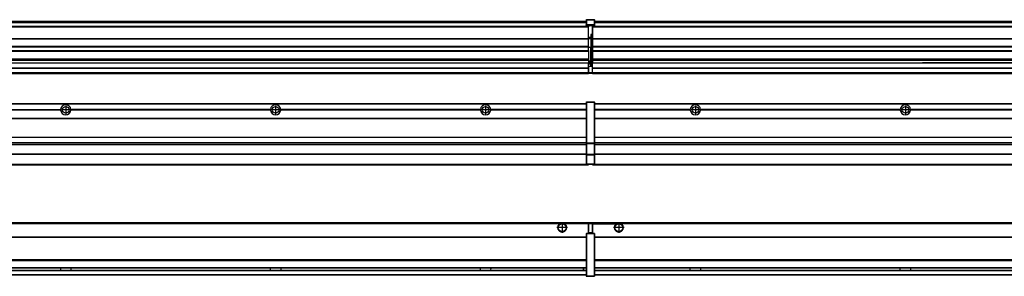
# Model space of a CAD drawing. Header units: inches. Extents: x -381 to 14628, y -418 to 176.
# Tile 23 of 36: x 4309 to 5247, y -154 to 90. Entities that reach past the tile are written whole.
import ezdxf

# ---------------------------------------------------------------- set-up
doc = ezdxf.new("R2010")
doc.units = ezdxf.units.IN
doc.linetypes.add('DOT_CENTER', pattern=[14, 12, -1, 0, -1])
doc.layers.add('1', color=7, linetype='Continuous')

# ---------------------------------------------------------------- blocks, each defined once
blk = doc.blocks.new('Modulos_intermedio__FL-14__2__19', base_point=(3455.18, -48.03))
at = {"color": 7, "linetype": 'Continuous'}
for p, q in [((3456.88, 10.47), (4849.18, 10.47)), ((3456.88, 10.22), (4849.18, 10.22)), ((4822.43, 10.47), (4822.48, 10.52)), ((4822.48, 10.52), (4829.88, 10.52)), ((4829.93, 10.47), (4829.88, 10.52)), ((4849.18, 11.72), (4849.19, 11.79)), ((4849.18, 11.72), (4849.18, 11.47)), ((4849.18, 11.47), (4849.18, -27.21)), ((4849.18, 11.47), (4849.43, 11.47)), ((4849.19, 11.79), (4849.2, 11.82)), ((4849.2, 11.82), (4849.22, 11.86)), ((4849.22, 11.86), (4849.25, 11.9)), ((4849.25, 11.9), (4849.29, 11.93)), ((4849.29, 11.93), (4849.34, 11.96)), ((4849.34, 11.96), (4849.36, 11.96)), ((4849.36, 11.96), (4849.43, 11.97)), ((4849.43, 11.97), (4849.43, 11.47)), ((4849.43, 11.97), (4856.63, 11.97)), ((4856.63, 11.47), (4849.43, 11.47)), ((4849.43, 11.47), (4849.43, -27.21)), ((4856.63, 11.97), (4856.63, 11.47)), ((4856.7, 11.96), (4856.63, 11.97)), ((4856.88, 11.47), (4856.63, 11.47)), ((4856.63, 11.47), (4856.63, -27.21)), ((4856.72, 11.96), (4856.7, 11.96)), ((4856.76, 11.93), (4856.72, 11.96)), ((4856.8, 11.9), (4856.76, 11.93)), ((4856.84, 11.86), (4856.8, 11.9)), ((4856.86, 11.82), (4856.84, 11.86)), ((4856.87, 11.79), (4856.86, 11.82)), ((4856.88, 11.72), (4856.87, 11.79)), ((4856.88, 11.72), (4856.88, 11.47)), ((4856.88, 11.47), (4856.88, -27.21)), ((4158.07, 4.77), (4348.29, 4.77)), ((4348.29, 4.17), (4158.07, 4.17)), ((4348.28, 4.47), (4158.08, 4.47)), ((4348.28, 4.47), (4348.29, 4.77)), ((4348.29, 4.17), (4348.28, 4.47)), ((4358.08, 4.47), (4358.07, 4.77)), ((4548.29, 4.77), (4358.07, 4.77)), ((4358.07, 4.17), (4358.08, 4.47)), ((4548.29, 4.17), (4358.07, 4.17)), ((4548.28, 4.47), (4358.08, 4.47)), ((4548.29, 4.77), (4548.28, 4.47)), ((4548.28, 4.47), (4548.29, 4.17)), ((4558.08, 4.47), (4558.07, 4.77)), ((4748.29, 4.77), (4558.07, 4.77)), ((4558.07, 4.17), (4558.08, 4.47)), ((4748.29, 4.17), (4558.07, 4.17)), ((4748.28, 4.47), (4558.08, 4.47)), ((4748.29, 4.77), (4748.28, 4.47)), ((4748.28, 4.47), (4748.29, 4.17)), ((4755.9, 6.05), (4755.91, 6.04)), ((4755.91, 2.91), (4755.9, 2.9)), ((4849.18, 4.77), (4758.07, 4.77)), ((4758.08, 4.47), (4758.07, 4.77)), ((4758.07, 4.17), (4758.08, 4.47)), ((4849.18, 4.17), (4758.07, 4.17)), ((4849.18, 4.47), (4758.08, 4.47)), ((3456.88, -3.53), (4849.18, -3.53)), ((3456.88, -3.78), (4849.18, -3.78)), ((4849.18, -4.03), (3456.88, -4.03)), ((3456.88, -21.53), (4849.18, -21.53)), ((3456.88, -21.78), (4849.18, -21.78)), ((3456.88, -26.73), (4849.18, -26.73)), ((3456.88, -26.82), (4849.18, -26.82)), ((4849.18, -27.21), (4849.43, -27.21)), ((4849.18, -27.21), (4849.18, -27.52)), ((4849.18, -27.52), (4849.19, -27.54)), ((4849.18, -27.52), (4849.18, -38.19)), ((4849.19, -27.54), (4849.22, -27.57)), ((4849.22, -27.57), (4849.25, -27.59)), ((4849.25, -27.59), (4849.29, -27.6)), ((4849.29, -27.6), (4849.34, -27.61)), ((4849.34, -27.61), (4849.36, -27.61)), ((4849.36, -27.61), (4849.43, -27.62)), ((4849.43, -27.21), (4856.63, -27.21)), ((4849.43, -27.21), (4849.43, -27.62)), ((4849.43, -27.62), (4856.63, -27.62)), ((4849.43, -27.62), (4849.43, -38.3)), ((4856.63, -27.21), (4856.63, -27.62)), ((4856.88, -27.21), (4856.63, -27.21)), ((4856.7, -27.61), (4856.63, -27.62)), ((4856.63, -27.62), (4856.63, -38.3)), ((4856.72, -27.61), (4856.7, -27.61)), ((4856.76, -27.6), (4856.72, -27.61)), ((4856.8, -27.59), (4856.76, -27.6)), ((4856.84, -27.57), (4856.8, -27.59)), ((4856.87, -27.54), (4856.84, -27.57)), ((4856.88, -27.52), (4856.87, -27.54)), ((4856.88, -27.21), (4856.88, -27.52)), ((4856.88, -27.52), (4856.88, -38.19)), ((3456.88, -28.37), (4849.18, -28.37)), ((3456.88, -28.53), (4849.18, -28.53)), ((3456.88, -28.65), (4849.18, -28.65)), ((4849.18, -38.02), (3456.88, -38.02)), ((4849.18, -38.11), (3456.88, -38.11)), ((4849.18, -38.19), (4849.19, -38.22)), ((4849.18, -38.19), (4849.18, -38.71)), ((4849.18, -38.71), (4849.18, -47.03)), ((4849.18, -38.71), (4849.43, -38.71)), ((4849.19, -38.22), (4849.22, -38.25)), ((4849.22, -38.25), (4849.25, -38.27)), ((4849.25, -38.27), (4849.29, -38.28)), ((4849.29, -38.28), (4849.34, -38.29)), ((4849.34, -38.29), (4849.36, -38.29)), ((4849.36, -38.29), (4849.43, -38.3)), ((4856.63, -38.3), (4849.43, -38.3)), ((4849.43, -38.3), (4849.43, -38.71)), ((4849.43, -38.71), (4849.43, -47.03)), ((4856.63, -38.71), (4849.43, -38.71)), ((4856.7, -38.29), (4856.63, -38.3)), ((4856.63, -38.3), (4856.63, -38.71)), ((4856.88, -38.71), (4856.63, -38.71)), ((4856.63, -38.71), (4856.63, -47.03)), ((4856.72, -38.29), (4856.7, -38.29)), ((4856.76, -38.28), (4856.72, -38.29)), ((4856.8, -38.27), (4856.76, -38.28)), ((4856.84, -38.25), (4856.8, -38.27)), ((4856.87, -38.22), (4856.84, -38.25)), ((4856.88, -38.19), (4856.87, -38.22)), ((4856.88, -38.19), (4856.88, -38.71)), ((4856.88, -38.71), (4856.88, -47.03)), ((3455.18, -48.03), (4851.18, -48.03)), ((3456.63, -47.53), (4849.43, -47.53)), ((4849.18, -47.03), (4849.18, -47.28)), ((4849.18, -47.03), (4849.43, -47.03)), ((4849.18, -47.28), (4849.19, -47.34)), ((4849.19, -47.34), (4849.2, -47.37)), ((4849.2, -47.37), (4849.22, -47.41)), ((4849.22, -47.41), (4849.25, -47.45)), ((4849.25, -47.45), (4849.29, -47.49)), ((4849.29, -47.49), (4849.34, -47.51)), ((4849.34, -47.51), (4849.36, -47.52)), ((4849.36, -47.52), (4849.43, -47.53)), ((4849.43, -47.03), (4849.43, -47.53)), ((4849.43, -47.03), (4856.63, -47.03)), ((4849.43, -47.53), (4856.63, -47.53)), ((4851.18, -47.53), (4851.18, -48.03)), ((4856.88, -47.03), (4856.63, -47.03)), ((4856.63, -47.03), (4856.63, -47.53)), ((4856.7, -47.52), (4856.63, -47.53)), ((4856.72, -47.51), (4856.7, -47.52)), ((4856.76, -47.49), (4856.72, -47.51)), ((4856.8, -47.45), (4856.76, -47.49)), ((4856.84, -47.41), (4856.8, -47.45)), ((4856.86, -47.37), (4856.84, -47.41)), ((4856.87, -47.34), (4856.86, -47.37)), ((4856.88, -47.28), (4856.87, -47.34)), ((4856.88, -47.03), (4856.88, -47.28))]:
    blk.add_line(p, q, dxfattribs=at)
for centre in [(4353.18, 4.47), (4553.18, 4.47), (4753.18, 4.47)]:
    blk.add_circle(centre, 3.15, dxfattribs=at)
for centre, start, end in [((4353.18, 4.47), 3.5101, 176.4899), ((4353.18, 4.47), 183.51008, 356.48992), ((4553.18, 4.47), 3.5101, 176.4899), ((4553.18, 4.47), 183.51008, 356.48992), ((4753.18, 4.47), 3.5101, 176.4899), ((4753.18, 4.47), 183.51008, 356.48992)]:
    blk.add_arc(centre, 4.9, start, end, dxfattribs=at)
at = {"layer": '1', "color": 2, "linetype": 'DOT_CENTER'}
for p, q in [((4357.33, 4.47), (4349.03, 4.47)), ((4353.18, 8.62), (4353.18, 0.32)), ((4557.33, 4.47), (4549.03, 4.47)), ((4553.18, 8.62), (4553.18, 0.32)), ((4757.33, 4.47), (4749.03, 4.47)), ((4753.18, 8.62), (4753.18, 0.32))]:
    blk.add_line(p, q, dxfattribs=at)
blk = doc.blocks.new('Modulos_intermedio__FL-14__3__20', base_point=(4855.18, -48.03))
at = {"color": 7, "linetype": 'Continuous'}
for p, q in [((4856.88, 10.47), (6249.18, 10.47)), ((4856.88, 10.22), (6249.18, 10.22)), ((4876.43, 10.47), (4876.48, 10.52)), ((4876.48, 10.52), (4883.88, 10.52)), ((4883.93, 10.47), (4883.88, 10.52)), ((4948.29, 4.77), (4856.88, 4.77)), ((4948.28, 4.47), (4856.88, 4.47)), ((4948.29, 4.17), (4856.88, 4.17)), ((4948.28, 4.47), (4948.29, 4.77)), ((4948.29, 4.17), (4948.28, 4.47)), ((4950.45, 6.05), (4950.45, 6.04)), ((4950.45, 2.91), (4950.45, 2.9)), ((5148.29, 4.77), (4958.07, 4.77)), ((4958.07, 4.77), (4958.08, 4.47)), ((4958.08, 4.47), (4958.07, 4.17)), ((5148.29, 4.17), (4958.07, 4.17)), ((5148.28, 4.47), (4958.08, 4.47)), ((5148.28, 4.47), (5148.29, 4.77)), ((5148.29, 4.17), (5148.28, 4.47)), ((5348.29, 4.77), (5158.07, 4.77)), ((5158.07, 4.77), (5158.08, 4.47)), ((5158.08, 4.47), (5158.07, 4.17)), ((5348.29, 4.17), (5158.07, 4.17)), ((5348.28, 4.47), (5158.08, 4.47)), ((4856.88, -3.53), (6249.18, -3.53)), ((4856.88, -3.78), (6249.18, -3.78)), ((6249.18, -4.03), (4856.88, -4.03)), ((4856.88, -21.53), (6249.18, -21.53)), ((4856.88, -21.78), (6249.18, -21.78)), ((4856.88, -26.73), (6249.18, -26.73)), ((4856.88, -26.82), (6249.18, -26.82)), ((4856.88, -28.37), (6249.18, -28.37)), ((4856.88, -28.53), (6249.18, -28.53)), ((4856.88, -28.65), (6249.18, -28.65)), ((6249.18, -38.02), (4856.88, -38.02)), ((6249.18, -38.11), (4856.88, -38.11)), ((4855.18, -47.53), (4855.18, -48.03)), ((4855.18, -48.03), (6251.18, -48.03)), ((4856.63, -47.53), (6249.43, -47.53))]:
    blk.add_line(p, q, dxfattribs=at)
for centre in [(4953.18, 4.47), (5153.18, 4.47)]:
    blk.add_circle(centre, 3.15, dxfattribs=at)
for centre, start, end in [((4953.18, 4.47), 3.5101, 176.4899), ((4953.18, 4.47), 183.51008, 356.48992), ((5153.18, 4.47), 3.5101, 176.4899), ((5153.18, 4.47), 183.51008, 356.48992)]:
    blk.add_arc(centre, 4.9, start, end, dxfattribs=at)
at = {"layer": '1', "color": 2, "linetype": 'DOT_CENTER'}
for p, q in [((4957.33, 4.47), (4949.03, 4.47)), ((4953.18, 8.62), (4953.18, 0.32)), ((5157.33, 4.47), (5149.03, 4.47)), ((5153.18, 8.62), (5153.18, 0.32))]:
    blk.add_line(p, q, dxfattribs=at)
blk = doc.blocks.new('F-136__28', base_point=(621.12, -75.97))
for name, p in [('Modulos_intermedio__FL-14__2__19', (3455.18, -48.03)), ('Modulos_intermedio__FL-14__3__20', (4855.18, -48.03))]:
    blk.add_blockref(name, p)
blk = doc.blocks.new('Alzado2', base_point=(2889, -32))
blk.add_blockref('F-136__28', (621.12, -75.97))
blk = doc.blocks.new('Modulos_intermedio__FL-14__2__37', base_point=(3455.18, 38.97))
at = {"color": 7, "linetype": 'Continuous'}
for p, q in [((3456.88, 88.97), (4849.18, 88.97)), ((3456.88, 88.96), (4849.18, 88.96)), ((3456.88, 88.35), (4849.18, 88.35)), ((3456.88, 88.03), (4849.18, 88.03)), ((3456.88, 87.7), (4849.18, 87.7)), ((4849.18, 90.22), (4849.19, 90.29)), ((4849.18, 90.22), (4849.2, 90.24)), ((4849.18, 90.16), (4849.18, 90.22)), ((4849.18, 90.22), (4849.18, 90.16)), ((4849.18, 90.16), (4849.18, 85.33)), ((4849.18, 85.33), (4849.19, 85.4)), ((4849.18, 85.33), (4849.18, 85.22)), ((4849.18, 85.22), (4849.19, 85.29)), ((4849.18, 85.22), (4849.18, 84.97)), ((4849.18, 84.97), (4849.43, 84.97)), ((4849.18, 84.97), (4849.18, 84.72)), ((4849.19, 84.66), (4849.18, 84.72)), ((4849.19, 90.29), (4849.2, 90.32)), ((4849.19, 85.4), (4849.2, 85.42)), ((4849.19, 85.29), (4849.2, 85.32)), ((4849.2, 84.63), (4849.19, 84.66)), ((4849.2, 90.32), (4849.22, 90.36)), ((4849.2, 90.24), (4849.22, 90.28)), ((4849.2, 85.42), (4849.22, 85.46)), ((4849.2, 85.32), (4849.22, 85.36)), ((4849.22, 84.59), (4849.2, 84.63)), ((4849.22, 90.36), (4849.25, 90.4)), ((4849.22, 90.28), (4849.25, 90.32)), ((4849.22, 85.46), (4849.25, 85.5)), ((4849.22, 85.36), (4849.25, 85.4)), ((4849.22, 85.36), (4849.25, 85.4)), ((4849.25, 84.55), (4849.22, 84.59)), ((4849.25, 90.4), (4849.29, 90.43)), ((4849.25, 90.32), (4849.29, 90.35)), ((4849.25, 85.5), (4849.29, 85.53)), ((4849.25, 85.4), (4849.29, 85.43)), ((4849.29, 84.51), (4849.25, 84.55)), ((4849.29, 90.43), (4849.34, 90.46)), ((4849.29, 90.35), (4849.34, 90.37)), ((4849.29, 85.53), (4849.34, 85.55)), ((4849.29, 85.43), (4849.34, 85.46)), ((4849.29, 85.43), (4849.34, 85.46)), ((4849.34, 84.49), (4849.29, 84.51)), ((4849.34, 90.46), (4849.36, 90.46)), ((4849.34, 90.37), (4849.36, 90.38)), ((4849.34, 85.55), (4849.36, 85.55)), ((4849.34, 85.46), (4849.36, 85.46)), ((4849.36, 84.48), (4849.34, 84.49)), ((4849.36, 90.46), (4849.43, 90.47)), ((4849.36, 90.38), (4849.43, 90.39)), ((4849.36, 85.55), (4849.43, 85.56)), ((4849.36, 85.46), (4849.43, 85.47)), ((4849.43, 84.47), (4849.36, 84.48)), ((4849.43, 90.47), (4856.63, 90.47)), ((4849.43, 90.47), (4849.43, 90.39)), ((4849.43, 90.39), (4856.63, 90.39)), ((4849.43, 90.39), (4849.43, 85.56)), ((4856.63, 85.56), (4849.43, 85.56)), ((4849.43, 85.56), (4849.43, 85.47)), ((4849.43, 85.47), (4849.43, 84.97)), ((4849.43, 85.47), (4856.63, 85.47)), ((4849.43, 84.97), (4851.18, 84.97)), ((4849.43, 84.97), (4849.43, 84.47)), ((4849.43, 84.47), (4851.18, 84.47)), ((4851.18, 84.97), (4854.88, 84.97)), ((4851.18, 84.97), (4851.18, 83.97)), ((4854.88, 84.97), (4856.63, 84.97)), ((4854.88, 84.97), (4854.88, 77.44)), ((4854.88, 84.47), (4856.63, 84.47)), ((4856.63, 90.47), (4856.63, 90.39)), ((4856.7, 90.46), (4856.63, 90.47)), ((4856.63, 90.39), (4856.63, 85.56)), ((4856.7, 90.38), (4856.63, 90.39)), ((4856.7, 85.55), (4856.63, 85.56)), ((4856.63, 85.56), (4856.63, 85.47)), ((4856.63, 85.47), (4856.63, 84.97)), ((4856.7, 85.46), (4856.63, 85.47)), ((4856.63, 84.97), (4856.63, 84.47)), ((4856.88, 84.97), (4856.63, 84.97)), ((4856.63, 84.47), (4856.7, 84.48)), ((4856.72, 90.46), (4856.7, 90.46)), ((4856.72, 90.37), (4856.7, 90.38)), ((4856.72, 85.55), (4856.7, 85.55)), ((4856.72, 85.46), (4856.7, 85.46)), ((4856.7, 84.48), (4856.72, 84.49)), ((4856.76, 90.43), (4856.72, 90.46)), ((4856.76, 90.35), (4856.72, 90.37)), ((4856.76, 85.53), (4856.72, 85.55)), ((4856.72, 85.46), (4856.76, 85.43)), ((4856.76, 85.43), (4856.72, 85.46)), ((4856.72, 84.49), (4856.76, 84.51)), ((4856.8, 90.4), (4856.76, 90.43)), ((4856.8, 90.32), (4856.76, 90.35)), ((4856.8, 85.5), (4856.76, 85.53)), ((4856.8, 85.4), (4856.76, 85.43)), ((4856.76, 84.51), (4856.8, 84.55)), ((4856.84, 90.36), (4856.8, 90.4)), ((4856.84, 90.28), (4856.8, 90.32)), ((4856.84, 85.46), (4856.8, 85.5)), ((4856.8, 85.4), (4856.84, 85.36)), ((4856.84, 85.36), (4856.8, 85.4)), ((4856.8, 84.55), (4856.84, 84.59)), ((4856.86, 90.32), (4856.84, 90.36)), ((4856.86, 90.24), (4856.84, 90.28)), ((4856.86, 85.42), (4856.84, 85.46)), ((4856.86, 85.32), (4856.84, 85.36)), ((4856.84, 84.59), (4856.86, 84.63)), ((4856.87, 90.29), (4856.86, 90.32)), ((4856.87, 90.22), (4856.86, 90.24)), ((4856.87, 85.4), (4856.86, 85.42)), ((4856.87, 85.29), (4856.86, 85.32)), ((4856.86, 84.63), (4856.87, 84.66)), ((4856.87, 90.22), (4856.87, 90.29)), ((4856.87, 90.22), (4856.88, 90.16)), ((4856.88, 90.16), (4856.87, 90.22)), ((4856.88, 85.33), (4856.87, 85.4)), ((4856.88, 85.22), (4856.87, 85.29)), ((4856.87, 84.66), (4856.88, 84.72)), ((4856.88, 90.16), (4856.88, 85.33)), ((4856.88, 85.33), (4856.88, 85.22)), ((4856.88, 85.22), (4856.88, 84.97)), ((4856.88, 84.97), (4856.88, 84.72)), ((4851.18, 83.99), (3455.18, 83.99)), ((3455.18, 83.97), (4851.18, 83.97)), ((3455.18, 83.47), (4851.18, 83.47)), ((4851.18, 83.97), (4851.18, 83.47)), ((4851.18, 72.41), (4851.18, 83.47)), ((4853.43, 76.45), (4853.43, 73.5)), ((4854.88, 76.45), (4853.43, 76.45)), ((4853.68, 76.45), (4853.68, 73.5)), ((4853.68, 76.3), (4854.88, 76.3)), ((4854.88, 79.65), (4855.18, 79.58)), ((4854.88, 78.12), (4855.18, 78.12)), ((4854.88, 77.6), (4855.18, 77.6)), ((4854.88, 77.44), (4855.18, 77.36)), ((4854.88, 76.45), (4855.18, 76.53)), ((4854.88, 76.3), (4854.88, 76.45)), ((4855.18, 76.3), (4854.88, 76.3)), ((4854.88, 63.97), (4854.88, 76.3)), ((3455.18, 72.41), (4851.18, 72.41)), ((3455.18, 72.16), (4851.18, 72.16)), ((4853.43, 73.5), (4851.18, 73.5)), ((4853.43, 73), (4851.18, 73)), ((4851.18, 72.5), (4853.43, 72.5)), ((4851.18, 72.41), (4851.18, 72.16)), ((4851.18, 64.79), (4851.18, 72.16)), ((4853.43, 73.5), (4853.68, 73.5)), ((4853.43, 73), (4853.43, 73.5)), ((4853.43, 73), (4853.43, 72.5)), ((4853.68, 72.5), (4853.43, 72.5)), ((4853.43, 72.5), (4853.43, 63.97)), ((4853.68, 73.19), (4853.67, 73.21)), ((4853.68, 73.25), (4853.68, 73.5)), ((4853.68, 73.19), (4853.68, 72.5)), ((4853.68, 63.97), (4853.68, 72.5)), ((4851.18, 64.79), (3455.18, 64.79)), ((3455.18, 64.54), (4851.18, 64.54)), ((3455.18, 60.91), (4851.18, 60.91)), ((3455.18, 60.41), (4851.18, 60.41)), ((4851.18, 64.79), (4851.18, 64.54)), ((4851.18, 60.91), (4851.18, 64.54)), ((4853.43, 63.97), (4851.18, 63.97)), ((4851.18, 60.91), (4851.18, 60.41)), ((4851.18, 60.41), (4851.18, 59.42)), ((4851.18, 59.42), (4851.18, 53.15)), ((4853.43, 50.98), (4853.43, 63.97)), ((4853.43, 63.97), (4853.68, 63.97)), ((4853.68, 63.97), (4854.88, 63.97)), ((4853.68, 50.98), (4853.68, 63.97)), ((4854.88, 49.58), (4854.88, 63.97)), ((4855.18, 63.97), (4854.88, 63.97)), ((3455.18, 53.15), (4851.18, 53.15)), ((4851.18, 51.48), (3455.18, 51.48)), ((4178.18, 49.19), (4851.18, 49.19)), ((4178.18, 49.16), (4851.18, 49.16)), ((4851.13, 44.48), (4851.13, 47.58)), ((4851.13, 47.58), (4851.18, 47.58)), ((4851.18, 53.15), (4851.18, 51.48)), ((4851.18, 51.48), (4851.18, 51.37)), ((4851.18, 51.37), (4851.18, 49.19)), ((4853.43, 50.98), (4851.18, 50.98)), ((4853.43, 49.98), (4851.18, 49.98)), ((4851.18, 49.19), (4851.18, 49.16)), ((4851.18, 47.58), (4851.18, 49.16)), ((4853.43, 48.98), (4851.18, 48.98)), ((4853.43, 47.91), (4851.18, 47.91)), ((4851.18, 46), (4851.18, 47.58)), ((4853.43, 49.98), (4853.43, 50.98)), ((4853.43, 50.98), (4853.68, 50.98)), ((4853.43, 49.98), (4853.43, 48.98)), ((4853.43, 47.91), (4853.43, 48.98)), ((4853.68, 48.98), (4853.43, 48.98)), ((4853.43, 46), (4853.43, 47.91)), ((4853.43, 47.91), (4853.52, 47.89)), ((4853.52, 47.89), (4853.6, 47.83)), ((4853.6, 47.83), (4853.66, 47.75)), ((4853.66, 47.75), (4853.68, 47.66)), ((4853.68, 49.73), (4853.68, 50.98)), ((4853.68, 49.73), (4853.68, 48.98)), ((4853.68, 49.58), (4854.88, 49.58)), ((4853.68, 47.66), (4853.68, 48.98)), ((4853.68, 48.93), (4854.88, 48.93)), ((4853.68, 46), (4853.68, 47.66)), ((4855.18, 49.58), (4854.88, 49.58)), ((4854.88, 48.93), (4854.88, 49.58)), ((4854.88, 48.93), (4854.88, 47.33)), ((4854.88, 48.93), (4855.18, 48.85)), ((4854.88, 47.33), (4854.88, 46)), ((3455.18, 44.48), (4851.13, 44.48)), ((3455.18, 44.04), (4851.13, 44.04)), ((3455.18, 39.97), (4851.13, 39.97)), ((3455.18, 39.47), (4851.13, 39.47)), ((3455.18, 39.22), (4851.13, 39.22)), ((3455.18, 38.97), (4851.13, 38.97)), ((4851.13, 45.47), (4851.18, 45.48)), ((4851.13, 44.48), (4851.18, 44.48)), ((4851.13, 44.48), (4851.13, 44.04)), ((4851.13, 39.97), (4851.13, 44.04)), ((4851.18, 40.48), (4851.13, 40.48)), ((4851.13, 39.97), (4851.13, 39.47)), ((4851.13, 39.22), (4851.13, 39.47)), ((4851.13, 39.22), (4851.13, 38.97)), ((4851.18, 46), (4851.18, 39.97)), ((4851.18, 46), (4853.43, 46)), ((4851.18, 39.97), (4851.18, 39.47)), ((4851.18, 39.97), (4854.63, 39.97)), ((4851.18, 39.47), (4854.63, 39.47)), ((4853.43, 46), (4854.88, 46)), ((4855.18, 45.08), (4854.63, 44.93)), ((4854.63, 44.93), (4854.63, 39.97)), ((4854.88, 39.97), (4854.63, 39.97)), ((4854.63, 39.97), (4854.63, 39.47)), ((4855.18, 45.92), (4854.88, 46)), ((4854.88, 45), (4855.18, 45.08)), ((4854.88, 45), (4854.88, 39.97)), ((4854.88, 44.81), (4855.18, 44.87)), ((4854.88, 41.31), (4855.18, 41.37)), ((4854.88, 40.83), (4855.18, 40.91)), ((4854.88, 39.97), (4854.88, 39.72))]:
    blk.add_line(p, q, dxfattribs=at)
for centre, start, end in [((4853.43, 73.25), 270, 0), ((4853.43, 49.73), 0, 90), ((4854.63, 39.72), 270, 0)]:
    blk.add_arc(centre, 0.25, start, end, dxfattribs=at)
blk = doc.blocks.new('Modulos_intermedio__FL-14__3__38', base_point=(4855.18, 38.97))
at = {"color": 7, "linetype": 'Continuous'}
for p, q in [((4855.18, 84.47), (4855.18, 83.99)), ((4856.88, 88.97), (6249.18, 88.97)), ((4856.88, 88.96), (6249.18, 88.96)), ((4856.88, 88.35), (6249.18, 88.35)), ((4856.88, 88.03), (6249.18, 88.03)), ((4856.88, 87.7), (6249.18, 87.7)), ((4855.18, 83.99), (4855.18, 83.97)), ((6251.18, 83.99), (4855.18, 83.99)), ((4855.18, 83.97), (4855.18, 83.47)), ((4855.18, 83.97), (6251.18, 83.97)), ((4855.18, 83.47), (4855.18, 72.41)), ((4855.18, 83.47), (6251.18, 83.47)), ((4855.18, 72.41), (4855.18, 72.16)), ((4855.18, 72.41), (6251.18, 72.41)), ((4855.18, 72.16), (6251.18, 72.16)), ((4855.18, 72.16), (4855.18, 64.79)), ((6251.18, 64.79), (4855.18, 64.79)), ((4855.18, 64.79), (4855.18, 64.54)), ((4855.18, 64.54), (4855.18, 60.91)), ((4855.18, 64.54), (6251.18, 64.54)), ((4855.18, 60.91), (4855.18, 60.41)), ((4855.18, 60.91), (6251.18, 60.91)), ((4855.18, 60.41), (6251.18, 60.41)), ((4855.18, 60.41), (4855.18, 59.42)), ((4855.18, 59.42), (4855.18, 53.15)), ((4855.18, 53.15), (4855.18, 51.48)), ((4855.18, 53.15), (6251.18, 53.15)), ((6251.18, 51.48), (4855.18, 51.48)), ((4855.18, 51.48), (4855.18, 51.37)), ((4855.18, 51.37), (4855.18, 49.19)), ((4855.18, 49.19), (4855.18, 49.16)), ((4855.18, 49.19), (5169.43, 49.19)), ((4855.18, 44.48), (4855.18, 49.16)), ((4855.18, 49.16), (5169.43, 49.16)), ((5178.18, 49.19), (5169.43, 49.19)), ((5169.43, 49.19), (5169.43, 49.18)), ((5169.43, 49.18), (5169.43, 49.16)), ((5169.43, 49.18), (5178.18, 49.18)), ((5169.43, 49.16), (5178.18, 49.16)), ((5178.18, 49.19), (5178.18, 49.18)), ((5369.43, 49.19), (5178.18, 49.19)), ((5178.18, 49.18), (5178.18, 49.16)), ((5178.18, 49.16), (5369.43, 49.16)), ((4855.18, 44.48), (4855.18, 44.04)), ((4855.18, 44.48), (6251.13, 44.48)), ((4855.18, 39.97), (4855.18, 44.04)), ((4855.18, 44.04), (6251.13, 44.04)), ((4855.18, 39.97), (4855.18, 39.47)), ((4855.18, 39.97), (6251.13, 39.97)), ((4855.18, 39.47), (4855.18, 39.22)), ((4855.18, 39.47), (6251.13, 39.47)), ((4855.18, 39.22), (4855.18, 38.97)), ((4855.18, 39.22), (6251.13, 39.22)), ((4855.18, 38.97), (6251.13, 38.97))]:
    blk.add_line(p, q, dxfattribs=at)
blk = doc.blocks.new('F-136__46', base_point=(621.12, 38.97))
for name, p in [('Modulos_intermedio__FL-14__2__37', (3455.18, 38.97)), ('Modulos_intermedio__FL-14__3__38', (4855.18, 38.97))]:
    blk.add_blockref(name, p)
blk = doc.blocks.new('Inferior2', base_point=(2889, 64.72))
blk.add_blockref('F-136__46', (621.12, 38.97))
blk = doc.blocks.new('Modulos_intermedio__FL-14__2__55', base_point=(3455.18, -154.47))
at = {"color": 7, "linetype": 'Continuous'}
for p, q in [((3455.18, -102.97), (4851.13, -102.97)), ((4851.13, -104.47), (4851.13, -102.97)), ((4823.77, -104.47), (3482.59, -104.47)), ((4824.72, -103.98), (4823.77, -104.47)), ((4826.18, -103.72), (4824.72, -103.98)), ((4827.63, -103.98), (4826.18, -103.72)), ((4828.59, -104.47), (4827.63, -103.98)), ((4851.13, -104.47), (4828.59, -104.47)), ((4851.13, -111.58), (4851.13, -104.47)), ((4851.18, -104.48), (4851.13, -104.48)), ((4851.18, -105.48), (4851.13, -105.48)), ((4851.13, -109.47), (4851.18, -109.48)), ((4851.18, -111.58), (4851.13, -111.58)), ((4854.63, -103.47), (4851.18, -103.47)), ((4851.18, -103.47), (4851.18, -103.97)), ((4851.18, -103.97), (4854.63, -103.97)), ((4851.18, -103.97), (4851.18, -111.58)), ((4851.18, -113.47), (4851.18, -111.58)), ((4854.63, -103.47), (4854.63, -103.97)), ((4854.88, -103.97), (4854.63, -103.97)), ((4854.63, -103.97), (4854.63, -112.97)), ((4854.88, -103.72), (4854.88, -103.97)), ((4854.88, -103.97), (4854.88, -112.97)), ((4854.88, -104.83), (4855.18, -104.91)), ((4854.88, -106.47), (4855.18, -106.47)), ((4854.88, -107.48), (4855.18, -107.48)), ((4854.88, -111.93), (4855.18, -112.01)), ((3456.88, -116.72), (4849.18, -116.72)), ((3456.88, -116.97), (4849.18, -116.97)), ((4849.18, -117.22), (3456.88, -117.22)), ((4849.18, -113.72), (4849.19, -113.66)), ((4849.18, -113.72), (4849.18, -113.97)), ((4849.18, -113.97), (4849.43, -113.97)), ((4849.18, -113.97), (4849.18, -153.97)), ((4849.19, -113.66), (4849.2, -113.63)), ((4849.2, -113.63), (4849.22, -113.59)), ((4849.22, -113.59), (4849.25, -113.55)), ((4849.25, -113.55), (4849.29, -113.51)), ((4849.29, -113.51), (4849.34, -113.49)), ((4849.34, -113.49), (4849.36, -113.48)), ((4849.36, -113.48), (4849.43, -113.47)), ((4849.43, -113.47), (4849.43, -113.97)), ((4851.18, -113.47), (4849.43, -113.47)), ((4849.43, -113.97), (4849.43, -153.97)), ((4856.63, -113.97), (4849.43, -113.97)), ((4854.63, -112.97), (4851.18, -112.97)), ((4854.88, -113.47), (4851.18, -113.47)), ((4854.88, -112.97), (4854.63, -112.97)), ((4854.63, -112.97), (4854.63, -113.47)), ((4854.88, -112.97), (4854.88, -113.26)), ((4854.88, -113.26), (4854.88, -113.47)), ((4856.63, -113.47), (4854.88, -113.47)), ((4856.63, -113.47), (4856.63, -113.97)), ((4856.7, -113.48), (4856.63, -113.47)), ((4856.63, -113.97), (4856.63, -153.97)), ((4856.88, -113.97), (4856.63, -113.97)), ((4856.72, -113.49), (4856.7, -113.48)), ((4856.76, -113.51), (4856.72, -113.49)), ((4856.8, -113.55), (4856.76, -113.51)), ((4856.84, -113.59), (4856.8, -113.55)), ((4856.86, -113.63), (4856.84, -113.59)), ((4856.87, -113.66), (4856.86, -113.63)), ((4856.88, -113.72), (4856.87, -113.66)), ((4856.88, -113.72), (4856.88, -113.97)), ((4856.88, -113.97), (4856.88, -153.97)), ((4849.18, -138.72), (3456.88, -138.72)), ((4849.18, -138.97), (3456.88, -138.97)), ((3456.88, -139.22), (4849.18, -139.22)), ((3456.88, -145.97), (4849.18, -145.97)), ((3456.88, -146.22), (4849.18, -146.22)), ((3456.88, -148.72), (4849.18, -148.72)), ((3456.88, -148.97), (4849.18, -148.97)), ((4348.28, -146.22), (4348.28, -146.3)), ((4348.28, -146.3), (4348.28, -146.52)), ((4348.28, -146.52), (4348.29, -147.23)), ((4348.29, -147.72), (4348.28, -148.43)), ((4348.28, -148.43), (4348.28, -148.65)), ((4348.28, -148.65), (4348.28, -148.72)), ((4348.29, -147.23), (4348.29, -147.72)), ((4358.08, -146.3), (4358.07, -146.98)), ((4358.07, -146.98), (4358.07, -147.23)), ((4358.07, -147.23), (4358.07, -147.72)), ((4358.07, -147.72), (4358.08, -148.43)), ((4358.08, -146.22), (4358.08, -146.3)), ((4358.08, -148.43), (4358.08, -148.65)), ((4358.08, -148.65), (4358.08, -148.72)), ((4548.28, -146.3), (4548.28, -146.22)), ((4548.28, -146.52), (4548.28, -146.3)), ((4548.29, -147.23), (4548.28, -146.52)), ((4548.28, -148.43), (4548.29, -147.72)), ((4548.28, -148.65), (4548.28, -148.43)), ((4548.28, -148.72), (4548.28, -148.65)), ((4548.29, -147.72), (4548.29, -147.23)), ((4558.08, -146.3), (4558.07, -146.98)), ((4558.07, -146.98), (4558.07, -147.23)), ((4558.07, -147.23), (4558.07, -147.72)), ((4558.07, -147.72), (4558.08, -148.43)), ((4558.08, -146.22), (4558.08, -146.3)), ((4558.08, -148.43), (4558.08, -148.65)), ((4558.08, -148.65), (4558.08, -148.72)), ((4748.28, -146.3), (4748.28, -146.22)), ((4748.28, -146.52), (4748.28, -146.3)), ((4748.29, -147.23), (4748.28, -146.52)), ((4748.28, -148.43), (4748.29, -147.72)), ((4748.28, -148.65), (4748.28, -148.43)), ((4748.28, -148.72), (4748.28, -148.65)), ((4748.29, -147.72), (4748.29, -147.23)), ((4758.07, -147.23), (4758.06, -147.56)), ((4758.06, -147.56), (4758.07, -148.2)), ((4758.08, -146.3), (4758.07, -146.9)), ((4758.07, -146.9), (4758.07, -147.23)), ((4758.07, -148.2), (4758.08, -148.6)), ((4758.08, -146.22), (4758.08, -146.3)), ((4758.08, -148.6), (4758.08, -148.72)), ((4846.18, -146.65), (4846.24, -146.4)), ((4846.18, -146.65), (4846.18, -147.16)), ((4846.18, -147.16), (4846.18, -148.23)), ((4846.18, -148.23), (4846.24, -148.55)), ((4846.24, -146.4), (4846.46, -146.22)), ((4846.24, -148.55), (4846.46, -148.72)), ((4846.6, -146.22), (4846.6, -146.26)), ((4846.6, -146.26), (4846.6, -146.97)), ((4846.6, -146.97), (4846.6, -148.69)), ((4846.6, -148.69), (4846.6, -148.72)), ((3456.88, -152.72), (4849.18, -152.72)), ((3456.88, -152.97), (4849.18, -152.97)), ((4849.18, -153.97), (4849.18, -154.22)), ((4849.18, -153.97), (4849.43, -153.97)), ((4849.18, -154.22), (4849.19, -154.29)), ((4849.19, -154.29), (4849.2, -154.32)), ((4849.2, -154.32), (4849.22, -154.36)), ((4849.22, -154.36), (4849.25, -154.4)), ((4849.25, -154.4), (4849.29, -154.43)), ((4849.29, -154.43), (4849.34, -154.46)), ((4849.34, -154.46), (4849.36, -154.46)), ((4849.36, -154.46), (4849.43, -154.47)), ((4849.43, -153.97), (4849.43, -154.47)), ((4849.43, -153.97), (4856.63, -153.97)), ((4856.63, -154.47), (4849.43, -154.47)), ((4856.63, -153.97), (4856.63, -154.47)), ((4856.88, -153.97), (4856.63, -153.97)), ((4856.7, -154.46), (4856.63, -154.47)), ((4856.72, -154.46), (4856.7, -154.46)), ((4856.76, -154.43), (4856.72, -154.46)), ((4856.8, -154.4), (4856.76, -154.43)), ((4856.84, -154.36), (4856.8, -154.4)), ((4856.86, -154.32), (4856.84, -154.36)), ((4856.87, -154.29), (4856.86, -154.32)), ((4856.88, -154.22), (4856.87, -154.29)), ((4856.88, -153.97), (4856.88, -154.22))]:
    blk.add_line(p, q, dxfattribs=at)
for radius in [4, 3.7]:
    blk.add_circle((4826.18, -107.97), radius, dxfattribs=at)
for centre, radius, start, end in [((4826.18, -107.97), 4.25, 124.56032, 55.43968), ((4854.63, -103.72), 0.25, 0, 90)]:
    blk.add_arc(centre, radius, start, end, dxfattribs=at)
at = {"layer": '1', "color": 2, "linetype": 'DOT_CENTER'}
for p, q in [((4826.18, -102.97), (4826.18, -112.97)), ((4831.18, -107.97), (4821.18, -107.97))]:
    blk.add_line(p, q, dxfattribs=at)
blk = doc.blocks.new('Modulos_intermedio__FL-14__3__56', base_point=(4855.18, -154.47))
at = {"color": 7, "linetype": 'Continuous'}
for p, q in [((4855.18, -102.97), (4855.18, -104.47)), ((4855.18, -102.97), (6251.13, -102.97)), ((4855.18, -104.47), (4855.18, -113.47)), ((4855.18, -104.47), (4877.77, -104.47)), ((4877.77, -104.47), (4878.72, -103.98)), ((4878.72, -103.98), (4880.18, -103.72)), ((4880.18, -103.72), (4881.63, -103.98)), ((4881.63, -103.98), (4882.59, -104.47)), ((6223.77, -104.47), (4882.59, -104.47)), ((4856.88, -116.72), (6249.18, -116.72)), ((4856.88, -116.97), (6249.18, -116.97)), ((6249.18, -117.22), (4856.88, -117.22)), ((6249.18, -138.72), (4856.88, -138.72)), ((6249.18, -138.97), (4856.88, -138.97)), ((4856.88, -139.22), (6249.18, -139.22)), ((4856.88, -145.97), (6249.18, -145.97)), ((4856.88, -146.22), (6249.18, -146.22)), ((4856.88, -148.72), (6249.18, -148.72)), ((4856.88, -148.97), (6249.18, -148.97)), ((4948.28, -146.3), (4948.28, -146.22)), ((4948.28, -146.35), (4948.28, -146.3)), ((4948.29, -147.23), (4948.28, -146.35)), ((4948.28, -148.6), (4948.29, -147.56)), ((4948.28, -148.72), (4948.28, -148.6)), ((4948.29, -147.56), (4948.29, -147.23)), ((4958.08, -146.52), (4958.07, -147.23)), ((4958.07, -147.23), (4958.07, -147.72)), ((4958.07, -147.72), (4958.08, -148.43)), ((4958.08, -146.22), (4958.08, -146.3)), ((4958.08, -146.3), (4958.08, -146.52)), ((4958.08, -148.43), (4958.08, -148.65)), ((4958.08, -148.65), (4958.08, -148.72)), ((5148.28, -146.3), (5148.28, -146.22)), ((5148.28, -146.52), (5148.28, -146.3)), ((5148.29, -147.23), (5148.28, -146.52)), ((5148.28, -148.65), (5148.29, -147.96)), ((5148.28, -148.72), (5148.28, -148.65)), ((5148.29, -147.96), (5148.29, -147.23)), ((5158.08, -146.52), (5158.07, -147.23)), ((5158.07, -147.23), (5158.07, -147.72)), ((5158.07, -147.72), (5158.08, -148.43)), ((5158.08, -146.22), (5158.08, -146.3)), ((5158.08, -146.3), (5158.08, -146.52)), ((5158.08, -148.43), (5158.08, -148.65)), ((5158.08, -148.65), (5158.08, -148.72)), ((4856.88, -152.72), (6249.18, -152.72)), ((4856.88, -152.97), (6249.18, -152.97))]:
    blk.add_line(p, q, dxfattribs=at)
for radius in [4, 3.7]:
    blk.add_circle((4880.18, -107.97), radius, dxfattribs=at)
blk.add_arc((4880.18, -107.97), 4.25, 124.56032, 55.43968, dxfattribs=at)
at = {"layer": '1', "color": 2, "linetype": 'DOT_CENTER'}
for p, q in [((4880.18, -102.97), (4880.18, -112.97)), ((4885.18, -107.97), (4875.18, -107.97))]:
    blk.add_line(p, q, dxfattribs=at)
blk = doc.blocks.new('F-136__62', base_point=(621.12, -154.47))
for name, p in [('Modulos_intermedio__FL-14__2__55', (3455.18, -154.47)), ('Modulos_intermedio__FL-14__3__56', (4855.18, -154.47))]:
    blk.add_blockref(name, p)
blk = doc.blocks.new('Superior1', base_point=(2889, -128.72))
blk.add_blockref('F-136__62', (621.12, -154.47))

msp = doc.modelspace()

# ---------------------------------------------------------------- block references
for name, p in [('Inferior2', (2889, 64.72)), ('Alzado2', (2889, -32)), ('Superior1', (2889, -128.72))]:
    msp.add_blockref(name, p)

doc.saveas('drawing.dxf')
